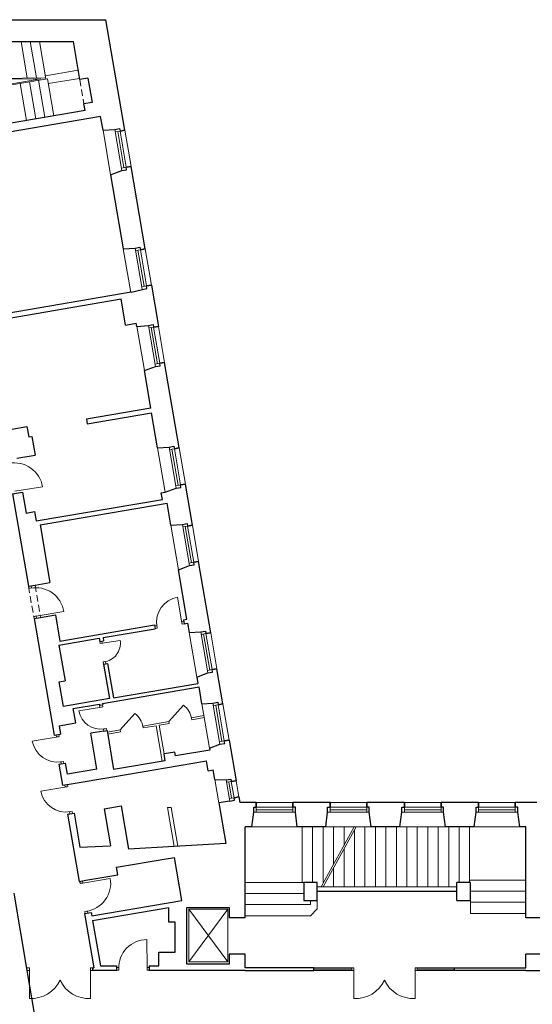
# Model space of a CAD drawing. Header units: centimetres. Extents: x 690840 to 714026, y 27673 to 40762.
# Tile 160 of 162: x 709645 to 709724, y 40516 to 40666. Entities that reach past the tile are written whole.
import ezdxf

# ---------------------------------------------------------------- set-up
doc = ezdxf.new("R2010")
doc.units = ezdxf.units.CM
doc.linetypes.add('DASHED', pattern=[19.05, 12.7, -6.35])
for name, color, linetype, lineweight in [('Drzwi i okna', 51, 'Continuous', 9), ('Przekrojowa', 253, 'Continuous', 25), ('Ramka', 255, 'Continuous', 9), ('Widokowa', 140, 'Continuous', 9)]:
    doc.layers.add(name, color=color, linetype=linetype, lineweight=lineweight)

# ---------------------------------------------------------------- blocks, each defined once
blk = doc.blocks.new('zw$2918')
at = {"layer": 'Drzwi i okna', "color": 0}
for p, q in [((1308.2, -1504.4), (1392.6, -1490.5)), ((1351.6, -1801.4), (1350.5, -1794.9)), ((1360.5, -1799.9), (1351.6, -1801.4)), ((1359.5, -1800.1), (1358.4, -1793.6)), ((1818.8, -1907), (1805.9, -1828.1)), ((1374.6, -1885.7), (1365.7, -1887.1)), ((1365.7, -1887.1), (1366.8, -1893.5)), ((1373.6, -1885.8), (1458, -1871.9)), ((1374.7, -1892.2), (1373.6, -1885.8)), ((1742.2, -1915), (1735.7, -1916.1)), ((1743.5, -1922.9), (1737, -1924)), ((1742, -1914), (1743.5, -1922.9)), ((1817.9, -1901.6), (1819.4, -1910.5)), ((1824.5, -1901.5), (1818.1, -1902.6)), ((1819.4, -1910.5), (1825.8, -1909.4)), ((1568.7, -1970.2), (1567.6, -1963.7)), ((1568.7, -1970.2), (1630.4, -1960.2)), ((1577.6, -1968.8), (1568.7, -1970.2)), ((1575.6, -1969), (1574.5, -1962.5)), ((1585.5, -2025.1), (1578.6, -2026.3)), ((1578.6, -2026.3), (1579.6, -2032.7)), ((1586.5, -2031.5), (1585.5, -2025.1)), ((1572.8, -2164.4), (1503.7, -2175.8)), ((1568.4, -2165.1), (1567.3, -2158.6)), ((1568.4, -2165.1), (1577.2, -2163.6)), ((1577.2, -2163.6), (1576.2, -2157.1)), ((1440.3, -2254.8), (1361.5, -2268.6)), ((1434.7, -2249.2), (1435.8, -2255.6)), ((1434.8, -2255.8), (1443.7, -2254.2)), ((1443.7, -2254.2), (1442.6, -2247.8)), ((1579.3, -2231.1), (1588.2, -2229.7)), ((1580.4, -2237.5), (1579.3, -2231.1)), ((1588.2, -2229.7), (1589.2, -2236.1)), ((1448.1, -2331.5), (1456.9, -2330)), ((1449.1, -2331.4), (1450.2, -2337.9)), ((1456.9, -2330), (1458.1, -2336.5)), ((1466.6, -2407.6), (1387.8, -2421.4)), ((1461, -2402), (1462.2, -2408.4)), ((1461.2, -2408.5), (1470, -2407)), ((1470, -2407), (1468.9, -2400.6)), ((1474.4, -2484.3), (1483.3, -2482.8)), ((1475.4, -2484.1), (1476.5, -2490.6)), ((1483.3, -2482.8), (1484.4, -2489.3)), ((1507.8, -2703.3), (1506.6, -2696.3)), ((1516.7, -2701.7), (1507.8, -2703.3)), ((1514.5, -2695), (1515.7, -2701.9)), ((1515.7, -2701.9), (1600, -2687.6)), ((1531.2, -2787.4), (1522.3, -2788.9)), ((1522.3, -2788.9), (1523.3, -2794.9)), ((1530.2, -2787.6), (1531.2, -2793.6)), ((1712.5, -2960), (1712.1, -2874.5)), ((1352.7, -2961.1), (1346.2, -2961.1)), ((1346.2, -2969.1), (1352.6, -2969.1)), ((1352.6, -2969.1), (1352.5, -3054.6)), ((1352.6, -2970.1), (1352.7, -2961.1)), ((1539.7, -2970.1), (1539.7, -2961.1)), ((1539.7, -2961.1), (1546.2, -2961.1)), ((1546.2, -2969.1), (1539.7, -2969.1)), ((1539.7, -2969.1), (1539.8, -3054.6)), ((1625.6, -2960.5), (1619, -2960.5)), ((1625.6, -2968.5), (1619, -2968.5)), ((1625.6, -2959.5), (1625.6, -2968.5)), ((1712.5, -2959), (1712.5, -2968)), ((1719, -2960), (1712.5, -2960)), ((1712.5, -2968), (1719, -2968)), ((2344.7, -2961.1), (2338.2, -2961.1)), ((2338.2, -2969.1), (2344.7, -2969.1)), ((2344.7, -2969.1), (2344.6, -3054.6)), ((2344.7, -2970.1), (2344.7, -2961.1)), ((2531.8, -2970.1), (2531.7, -2961.1)), ((2531.7, -2961.1), (2538.2, -2961.1)), ((2538.2, -2969.1), (2531.8, -2969.1)), ((2531.8, -2969.1), (2531.9, -3054.6))]:
    blk.add_line(p, q, dxfattribs=at)
at = {"layer": 'Drzwi i okna', "color": 0, "ltscale": 1.6}
for p, q in [((1778.9, -2208.5), (1823.5, -2158.4)), ((1630.6, -2233.8), (1675.1, -2183.8))]:
    blk.add_line(p, q, dxfattribs=at)
for centre, radius, start, end in [((1307, -1504.4), 86.7, 9.2331, 100.8437), ((1372.3, -1885.9), 86.7, 9.2331, 100.8437), ((1573.2, -1968.6), 57.8, 276.9522, 8.388), ((1787, -2208.6), 62, 8.3094, 53.9766), ((1638.7, -2234), 62, 8.3094, 53.9766), ((1514.5, -2702.3), 86.7, 278.1541, 9.7648), ((1712.3, -2961.3), 86.7, 90.1458, 181.7564), ((1359.1, -2959.4), 95.4, 266.0716, 335.8764), ((1533.3, -2959.4), 95.4, 204.1236, 273.9284), ((2351.1, -2959.4), 95.4, 266.0716, 335.8764), ((2525.3, -2959.4), 95.4, 204.1236, 273.9284)]:
    blk.add_arc(centre, radius, start, end, dxfattribs=at)
at = {"layer": 'Drzwi i okna', "color": 0}
for centre, radius, start, end in [((1819.3, -1904.7), 77.8, 99.9306, 189.3047), ((1357.5, -1809.3), 78.2, 277.7082, 281.0068), ((1741.5, -1918.6), 78.2, 7.6634, 10.962), ((1570.3, -2164.2), 67.5, 189.8932, 279.8733), ((1452.6, -2332), 78.2, 98.2531, 101.5517), ((1569.9, -2153.5), 78.2, 277.7578, 281.0564), ((1437.9, -2254.4), 77.8, 190.5203, 279.8944), ((1479, -2484.8), 78.2, 98.2531, 101.5517), ((1464.2, -2407.1), 77.8, 190.5203, 279.8944), ((1525.4, -2779.5), 78.2, 97.9911, 101.2896), ((1430.8, -2965.8), 78.2, 178.2653, 181.5639), ((1461.5, -2965.8), 78.2, 358.4361, 1.7347), ((1634.4, -2963.8), 78.2, 358.6209, 1.9195), ((2422.8, -2965.8), 78.2, 178.2653, 181.5639), ((2453.6, -2965.8), 78.2, 358.4361, 1.7347)]:
    blk.add_arc(centre, radius, start, end, dxfattribs=at)
at = {"layer": 'Przekrojowa', "color": 0, "ltscale": 1.6}
for p, q in [((1019, -63), (1586.8, -63)), ((1644.6, -401), (1586.8, -63)), ((1048.7, -129.9), (1487.3, -129.9)), ((1506.9, -246.1), (1487.3, -129.9)), ((1531.7, -241.8), (1506.9, -246.1)), ((1531.7, -241.8), (1544.4, -315.9)), ((1544.4, -315.9), (1519.4, -320.2)), ((1522.7, -340.3), (1519.4, -320.2)), ((1570.5, -359.3), (1154.5, -430.4)), ((1522.7, -340.3), (1231.6, -390.1)), ((1577.8, -400.7), (1570.5, -359.3)), ((1577.8, -400.7), (1613.9, -398.4)), ((1706.6, -763.8), (1663.4, -511.4)), ((1600.9, -536.9), (1635.4, -524.1)), ((1600.9, -536.9), (1639.6, -763.5)), ((1639.6, -763.5), (1676, -761.1)), ((1663.3, -896.3), (1247.4, -967.4)), ((1725.5, -874.2), (1747, -1000.4)), ((1242.1, -983.5), (1633.1, -916.7)), ((1646.8, -996.7), (1633.1, -916.7)), ((1646.8, -996.7), (1679.4, -991.1)), ((1681, -1001), (1679.4, -991.1)), ((1681, -1001), (1716.4, -997.7)), ((1810.6, -1372), (1765.9, -1110.8)), ((1704.1, -1135.7), (1737.9, -1123.4)), ((1723.7, -1250.3), (1704.1, -1135.7)), ((1723.7, -1250.3), (1526.9, -1284)), ((1526.9, -1284), (1529.3, -1298.8)), ((1529.3, -1298.8), (1726.2, -1265.1)), ((1744.4, -1371.7), (1726.2, -1265.1)), ((1298.9, -1314.7), (1345.2, -1306.8)), ((1345.2, -1306.8), (1350.6, -1338.3)), ((1350.6, -1338.3), (1360.5, -1336.6)), ((1360.5, -1336.6), (1370.3, -1393.8)), ((1744.4, -1371.7), (1780, -1369.3)), ((1314.1, -1403.4), (1370.3, -1393.8)), ((1767.7, -1507.6), (1801.4, -1495)), ((1851, -1608.5), (1829.5, -1482.4)), ((1301.4, -1512.1), (1331.8, -1506.9)), ((1301.4, -1512.1), (1349.9, -1795)), ((1331.8, -1506.9), (1342.8, -1571)), ((1373.3, -1595.2), (1759.2, -1529.2)), ((1755.8, -1509.6), (1767.7, -1507.6)), ((1759.2, -1529.2), (1755.8, -1509.6)), ((1385.2, -1607.3), (1773.4, -1541)), ((1784.9, -1608.2), (1773.4, -1541)), ((1342.8, -1571), (1368.4, -1566.6)), ((1368.4, -1566.6), (1373.3, -1595.2)), ((1385.2, -1607.3), (1415.4, -1783.7)), ((1784.9, -1608.2), (1820.4, -1605.9)), ((1808.1, -1744.1), (1841.9, -1731.6)), ((1834, -1895.8), (1808.1, -1744.1)), ((1907.2, -1936.8), (1869.9, -1718.9)), ((1349.9, -1795), (1369.8, -1791.6)), ((1369.8, -1791.6), (1415.4, -1783.8)), ((1366.8, -1893.5), (1386.7, -1890.1)), ((1366.8, -1893.5), (1427.9, -2250.3)), ((1386.7, -1890.1), (1432.3, -1882.3)), ((1432.3, -1882.3), (1445.9, -1962.2)), ((1823.8, -1897.6), (1834, -1895.8)), ((1445.9, -1962.2), (1735.1, -1912.7)), ((1577.8, -1951.8), (1737.1, -1924.6)), ((1735.1, -1912.7), (1737.1, -1924.6)), ((1823.8, -1897.6), (1825.8, -1909.4)), ((1825.8, -1909.4), (1836.1, -1907.7)), ((1836.1, -1907.7), (1841, -1936.4)), ((1443, -1974.9), (1566, -1953.8)), ((1566, -1953.8), (1567.6, -1963.7)), ((1577.8, -1951.8), (1579.5, -1961.7)), ((1841, -1936.4), (1876.5, -1934.1)), ((1443, -1974.9), (1461.8, -2084.3)), ((1567.6, -1963.7), (1579.5, -1961.7)), ((1579.5, -2032.7), (1591.3, -2030.7)), ((1579.5, -2032.7), (1597.6, -2138.1)), ((1591.3, -2030.7), (1609.4, -2136.1)), ((1864.2, -2072.4), (1898, -2059.9)), ((1864.2, -2072.4), (1867.6, -2092)), ((1944.4, -2154.6), (1926, -2047.2)), ((1443.8, -2087.3), (1461.8, -2084.3)), ((1456.6, -2162.2), (1443.8, -2087.3)), ((1576.5, -2153), (1871.2, -2102.6)), ((1609.4, -2136.1), (1867.6, -2092)), ((1880, -2154.2), (1871.2, -2102.6)), ((1597.6, -2138.1), (1456.6, -2162.2)), ((1486.8, -2168.3), (1566.6, -2154.7)), ((1566.6, -2154.7), (1567.3, -2158.6)), ((1567.3, -2158.6), (1577.1, -2156.9)), ((1576.5, -2153), (1577.1, -2156.9)), ((1880, -2154.2), (1913.8, -2152)), ((1494.4, -2212.7), (1486.8, -2168.3)), ((1443.7, -2221.3), (1494.4, -2212.7)), ((1443.7, -2221.3), (1448.1, -2246.9)), ((1427.9, -2250.3), (1448.1, -2246.9)), ((1580.4, -2237.5), (1540.9, -2244.3)), ((1559.1, -2353.8), (1540.9, -2244.3)), ((1580.4, -2237.5), (1590.2, -2235.8)), ((1590.2, -2235.8), (1610, -2355.2)), ((1903.1, -2289.6), (1935.3, -2277.7)), ((1963.3, -2265), (1984.5, -2389.1)), ((1797.7, -2301.8), (1764.2, -2307.5)), ((1767.8, -2328.2), (1764.2, -2307.5)), ((1799.8, -2313.6), (1797.7, -2301.8)), ((1904.2, -2295.8), (1799.8, -2313.6)), ((1903.1, -2289.6), (1904.2, -2295.8)), ((1443.1, -2339), (1463.3, -2335.6)), ((1443.1, -2339), (1454.1, -2403.1)), ((1468.9, -2369.2), (1463.3, -2335.6)), ((1607.4, -2376.9), (1894.2, -2327.9)), ((1767.8, -2328.2), (1610, -2355.2)), ((1899.4, -2358.5), (1894.2, -2327.9)), ((1559.1, -2353.8), (1468.9, -2369.2)), ((1474.3, -2399.7), (1607.4, -2376.9)), ((1899.4, -2358.5), (1914.5, -2355.9)), ((1919.6, -2385.9), (1914.5, -2355.9)), ((1454.1, -2403.1), (1474.3, -2399.7)), ((1919.6, -2385.9), (1953.9, -2386.5)), ((1581.5, -2474.7), (1632.8, -2465.9)), ((1632.8, -2465.9), (1655.4, -2598)), ((1965, -2451.5), (1931.8, -2457.2)), ((1931.8, -2457.2), (1952.9, -2580.6)), ((1931.8, -2457.2), (1932.7, -2462.3)), ((1993, -2438.8), (1993.9, -2444.3)), ((1993, -2438.8), (1995.8, -2455.3)), ((2046.2, -2455.3), (1995.8, -2455.3)), ((2272.2, -2455.3), (2158.2, -2455.3)), ((2499.2, -2455.3), (2384.2, -2455.3)), ((2726.2, -2455.3), (2611.2, -2455.3)), ((2903.8, -2455.3), (2838.2, -2455.3)), ((1469.3, -2491.8), (1489.5, -2488.4)), ((1469.3, -2491.8), (1504.5, -2696.8)), ((1489.5, -2488.4), (1507.2, -2591.9)), ((1581.5, -2474.7), (1599.9, -2582.3)), ((2032.6, -2530.3), (2038.4, -2485.1)), ((2171.7, -2530.3), (2166, -2485.1)), ((2258.6, -2530.3), (2264.4, -2485.1)), ((2397.7, -2530.3), (2392, -2485.1)), ((2485.6, -2530.3), (2491.4, -2485.1)), ((2624.7, -2530.3), (2619, -2485.1)), ((2712.6, -2530.3), (2718.4, -2485.1)), ((2851.7, -2530.3), (2846, -2485.1)), ((2011.9, -2808.1), (2011.9, -2530.3)), ((2032.6, -2530.3), (2011.9, -2530.3)), ((2258.6, -2530.3), (2171.7, -2530.3)), ((2485.6, -2530.3), (2397.7, -2530.3)), ((2712.6, -2530.3), (2624.7, -2530.3)), ((2870.9, -2530.3), (2851.7, -2530.3)), ((2870.9, -2808.1), (2870.9, -2530.3)), ((1599.9, -2582.3), (1600.9, -2588.2)), ((1952.9, -2580.6), (1795.1, -2589.8)), ((1507.2, -2591.9), (1600.9, -2588.2)), ((1795.1, -2589.8), (1655.4, -2598)), ((1619.4, -2653.9), (1764.3, -2629.1)), ((1764.3, -2629.1), (1795.8, -2623.7)), ((1818.2, -2754.8), (1795.8, -2623.7)), ((1524.7, -2693.4), (1623.2, -2676.5)), ((1623.2, -2676.5), (1619.4, -2653.9)), ((1504.5, -2696.8), (1524.7, -2693.4)), ((2191.9, -2699.8), (2191.9, -2754.8)), ((2232.9, -2699.8), (2191.9, -2699.8)), ((2232.9, -2754.8), (2232.9, -2699.8)), ((2659.9, -2754.8), (2659.9, -2699.8)), ((2700.9, -2699.8), (2659.9, -2699.8)), ((2700.9, -2754.8), (2700.9, -2699.8)), ((1346.2, -2969.1), (1305.8, -2732.9)), ((2232.9, -2726.8), (2659.9, -2726.8)), ((1543.2, -2801.8), (1818.2, -2754.8)), ((2191.9, -2754.8), (2232.9, -2754.8)), ((2659.9, -2754.8), (2700.9, -2754.8)), ((1521.4, -2795.4), (1541.5, -2792)), ((1521.4, -2795.4), (1549.7, -2961.1)), ((1541.6, -2791.9), (1543.2, -2801.8)), ((1545.7, -2816.2), (1778.5, -2776.4)), ((1778.5, -2821.3), (1778.5, -2776.4)), ((1834.3, -2949.8), (1834.3, -2777)), ((1834.3, -2777), (1963.9, -2777)), ((1963.9, -2777), (1963.9, -2808.1)), ((1545.7, -2816.2), (1569.5, -2955.1)), ((1798.5, -2821.3), (1778.5, -2821.3)), ((1798.5, -2913.3), (1798.5, -2821.3)), ((2011.9, -2808.1), (1963.9, -2808.1)), ((2918.9, -2808.1), (2870.9, -2808.1)), ((1748.5, -2955.1), (1748.5, -2913.3)), ((1748.5, -2913.3), (1798.5, -2913.3)), ((2011.9, -2919.1), (1963.9, -2919.1)), ((1963.9, -2919.1), (1963.9, -2949.8)), ((2011.9, -2961.1), (2011.9, -2919.1)), ((2870.9, -2961.1), (2870.9, -2919.1)), ((2918.9, -2919.1), (2870.9, -2919.1)), ((1344.5, -2969.1), (1368.1, -3107.1)), ((1346.2, -2969.1), (1344.5, -2969.1)), ((1546.2, -2969.1), (1546.2, -2961.1)), ((1546.2, -2961.1), (1549.7, -2961.1)), ((1619, -2969.1), (1546.2, -2969.1)), ((1569.5, -2955.1), (1619, -2955.1)), ((1619, -2955.1), (1619, -2969.1)), ((1719, -2955.1), (1748.5, -2955.1)), ((1719, -2955.1), (1719, -2969.1)), ((1787.9, -2969.1), (1719, -2969.1)), ((2011.9, -2969.1), (1787.9, -2969.1)), ((1963.9, -2949.8), (1834.3, -2949.8)), ((1999.9, -2969.1), (1996.9, -2969.1)), ((2222.8, -2961.1), (2011.9, -2961.1)), ((2011.9, -2969.1), (2222.8, -2969.1)), ((2222.8, -2969.1), (2222.8, -2961.1)), ((2652.8, -2969.1), (2652.8, -2961.1)), ((2652.8, -2961.1), (2870.9, -2961.1)), ((2870.9, -2969.1), (2652.8, -2969.1)), ((2870.9, -2969.1), (3128.8, -2969.1))]:
    blk.add_line(p, q, dxfattribs=at)
at = {"layer": 'Przekrojowa', "color": 0}
for p, q in [((1613.9, -398.4), (1628.5, -395.9)), ((1628.5, -395.9), (1629.8, -403.6)), ((1629.8, -403.6), (1644.6, -401)), ((1644.6, -401), (1629.8, -403.6)), ((1648.7, -513.9), (1663.4, -511.4)), ((1663.4, -511.4), (1648.7, -513.9)), ((1635.4, -524.1), (1650, -521.6)), ((1650, -521.6), (1648.7, -513.9)), ((1676, -761.1), (1690.5, -758.6)), ((1690.5, -758.6), (1691.9, -766.3)), ((1691.9, -766.3), (1706.6, -763.8)), ((1706.6, -763.8), (1691.9, -766.3)), ((1663.3, -896.3), (1712, -884.4)), ((1710.7, -876.7), (1725.5, -874.2)), ((1725.5, -874.2), (1710.7, -876.7)), ((1712, -884.4), (1710.7, -876.7)), ((1716.4, -997.7), (1731, -995.2)), ((1731, -995.2), (1732.3, -1002.9)), ((1732.3, -1002.9), (1747, -1000.4)), ((1747, -1000.4), (1732.3, -1002.9)), ((1751.2, -1113.3), (1765.9, -1110.8)), ((1765.9, -1110.8), (1751.2, -1113.3)), ((1752.5, -1120.9), (1751.2, -1113.3)), ((1737.9, -1123.4), (1752.5, -1120.9)), ((1780, -1369.3), (1794.5, -1366.8)), ((1794.5, -1366.8), (1795.9, -1374.5)), ((1795.9, -1374.5), (1810.6, -1372)), ((1810.6, -1372), (1795.9, -1374.5)), ((1801.4, -1495), (1816, -1492.5)), ((1814.7, -1484.9), (1829.5, -1482.4)), ((1829.5, -1482.4), (1814.7, -1484.9)), ((1816, -1492.5), (1814.7, -1484.9)), ((1820.4, -1605.9), (1835, -1603.4)), ((1835, -1603.4), (1836.3, -1611.1)), ((1836.3, -1611.1), (1851, -1608.5)), ((1851, -1608.5), (1836.3, -1611.1)), ((1841.9, -1731.6), (1856.5, -1729.1)), ((1855.2, -1721.5), (1869.9, -1718.9)), ((1869.9, -1718.9), (1855.2, -1721.5)), ((1856.5, -1729.1), (1855.2, -1721.5)), ((1876.5, -1934.1), (1891.1, -1931.7)), ((1891.1, -1931.7), (1892.4, -1939.3)), ((1892.4, -1939.3), (1907.2, -1936.8)), ((1907.2, -1936.8), (1892.4, -1939.3)), ((1898, -2059.9), (1912.6, -2057.4)), ((1911.3, -2049.7), (1926, -2047.2)), ((1926, -2047.2), (1911.3, -2049.7)), ((1912.6, -2057.4), (1911.3, -2049.7)), ((1913.8, -2152), (1928.4, -2149.5)), ((1928.4, -2149.5), (1929.7, -2157.2)), ((1929.7, -2157.2), (1944.4, -2154.6)), ((1944.4, -2154.6), (1929.7, -2157.2)), ((1935.3, -2277.7), (1949.9, -2275.2)), ((1948.6, -2267.6), (1963.3, -2265)), ((1963.3, -2265), (1948.6, -2267.6)), ((1949.9, -2275.2), (1948.6, -2267.6)), ((1953.9, -2386.5), (1968.5, -2384)), ((1953.9, -2386.5), (1968.5, -2384)), ((1968.5, -2384), (1969.8, -2391.6)), ((1969.8, -2391.6), (1984.5, -2389.1)), ((1984.5, -2389.1), (1969.8, -2391.6)), ((1965, -2451.5), (1979.6, -2449)), ((1978.3, -2441.4), (1993, -2438.8)), ((1993, -2438.8), (1978.3, -2441.4)), ((1979.6, -2449), (1978.3, -2441.4)), ((2046.2, -2470.3), (2046.2, -2455.3)), ((2046.2, -2455.3), (2046.2, -2470.3)), ((2158.2, -2470.3), (2158.2, -2455.3)), ((2158.2, -2455.3), (2158.2, -2470.3)), ((2272.2, -2470.3), (2272.2, -2455.3)), ((2272.2, -2455.3), (2272.2, -2470.3)), ((2384.2, -2470.3), (2384.2, -2455.3)), ((2384.2, -2455.3), (2384.2, -2470.3)), ((2499.2, -2470.3), (2499.2, -2455.3)), ((2499.2, -2455.3), (2499.2, -2470.3)), ((2611.2, -2470.3), (2611.2, -2455.3)), ((2611.2, -2455.3), (2611.2, -2470.3)), ((2726.2, -2470.3), (2726.2, -2455.3)), ((2726.2, -2455.3), (2726.2, -2470.3)), ((2838.2, -2470.3), (2838.2, -2455.3)), ((2838.2, -2455.3), (2838.2, -2470.3)), ((2038.4, -2485.1), (2038.4, -2470.3)), ((2038.4, -2470.3), (2046.2, -2470.3)), ((2166, -2470.3), (2158.2, -2470.3)), ((2166, -2485.1), (2166, -2470.3)), ((2264.4, -2485.1), (2264.4, -2470.3)), ((2264.4, -2470.3), (2272.2, -2470.3)), ((2392, -2470.3), (2384.2, -2470.3)), ((2392, -2485.1), (2392, -2470.3)), ((2491.4, -2485.1), (2491.4, -2470.3)), ((2491.4, -2470.3), (2499.2, -2470.3)), ((2619, -2470.3), (2611.2, -2470.3)), ((2619, -2485.1), (2619, -2470.3)), ((2718.4, -2485.1), (2718.4, -2470.3)), ((2718.4, -2470.3), (2726.2, -2470.3)), ((2846, -2470.3), (2838.2, -2470.3)), ((2846, -2485.1), (2846, -2470.3))]:
    blk.add_line(p, q, dxfattribs=at)
at = {"layer": 'Widokowa', "color": 0, "ltscale": 1.6}
for p, q in [((1327, -129.9), (1346, -241.4)), ((1355.4, -129.9), (1374.4, -241.1)), ((1383.8, -129.9), (1403.3, -244.3)), ((1401.5, -234.5), (1501.9, -217.7)), ((1123.6, -243.8), (1402.8, -240.8)), ((1124.1, -246.8), (1387.5, -243.9)), ((1387.5, -243.9), (1131.1, -287.8)), ((1407.6, -243.5), (1131.6, -290.7)), ((1324.8, -257.7), (1344.2, -370.8)), ((1352.4, -253), (1371.8, -366.1)), ((1380, -248.3), (1399.4, -361.4)), ((1407.6, -243.5), (1427, -356.7)), ((1410.2, -258.4), (1506.2, -242.4)), ((1600.9, -536.9), (1577.8, -400.7)), ((1663.4, -511.4), (1644.6, -401)), ((1662.4, -896.5), (1639.6, -763.5)), ((1725.5, -874.2), (1706.6, -763.8)), ((1704.1, -1135.7), (1680.9, -1000.1)), ((1765.9, -1110.8), (1747, -1000.4)), ((1767.6, -1507.4), (1744.4, -1371.7)), ((1829.5, -1482.4), (1810.6, -1372)), ((1808.1, -1744.1), (1784.9, -1608.2)), ((1869.9, -1718.9), (1851, -1608.5)), ((1864.2, -2072.4), (1841, -1936.4)), ((1926, -2047.2), (1907.2, -1936.8)), ((1903.1, -2289.6), (1880, -2154.2)), ((1963.3, -2265), (1944.4, -2154.6)), ((1886.2, -2190.1), (1847.9, -2196.7)), ((1848.9, -2202.6), (1847.9, -2196.7)), ((1887.1, -2196.1), (1848.9, -2202.6)), ((1778.9, -2208.5), (1699.5, -2222)), ((1700.6, -2228), (1699.5, -2222)), ((1740.3, -2221.2), (1700.6, -2228)), ((1758.9, -2329.8), (1740.3, -2221.2)), ((1779.9, -2214.4), (1749.2, -2219.6)), ((1764.2, -2307.5), (1749.2, -2219.6)), ((1779.9, -2214.4), (1778.9, -2208.5)), ((1630.6, -2233.8), (1591, -2240.6)), ((1631.6, -2239.8), (1592, -2246.5)), ((1631.6, -2239.8), (1630.6, -2233.8)), ((1919.6, -2385.9), (1931.8, -2457.2)), ((1984.5, -2389.1), (1993, -2438.8)), ((2158.2, -2455.3), (2046.2, -2455.3)), ((2384.2, -2455.3), (2272.2, -2455.3)), ((2611.2, -2455.3), (2499.2, -2455.3)), ((2838.2, -2455.3), (2726.2, -2455.3)), ((1774.9, -2471.5), (1785.9, -2470.9)), ((1774.9, -2471.5), (1795.2, -2589.8)), ((1785.9, -2470.9), (1806.1, -2589.2)), ((2177.2, -2530.3), (2027.2, -2530.3)), ((2186.6, -2699.8), (2186.6, -2530.3)), ((2218.6, -2699.8), (2218.6, -2530.3)), ((2244.5, -2713.9), (2345.7, -2530.3)), ((2250.6, -2702.8), (2250.6, -2530.3)), ((2250.6, -2713.9), (2351.9, -2530.3)), ((2403.2, -2530.3), (2253.2, -2530.3)), ((2282.6, -2644.8), (2282.6, -2530.3)), ((2314.6, -2586.8), (2314.6, -2530.3)), ((2346.6, -2713.9), (2346.6, -2539.8)), ((2378.6, -2713.9), (2378.6, -2530.3)), ((2410.6, -2713.9), (2410.6, -2530.3)), ((2442.6, -2713.9), (2442.6, -2530.3)), ((2474.6, -2713.9), (2474.6, -2530.3)), ((2630.2, -2530.3), (2480.2, -2530.3)), ((2506.6, -2713.9), (2506.6, -2530.3)), ((2538.6, -2713.9), (2538.6, -2530.3)), ((2570.6, -2713.9), (2570.6, -2530.3)), ((2602.6, -2713.9), (2602.6, -2530.3)), ((2634.6, -2713.9), (2634.6, -2530.3)), ((2666.6, -2699.8), (2666.6, -2530.3)), ((2698.6, -2699.8), (2698.6, -2530.3)), ((2870.9, -2530.3), (2707.2, -2530.3)), ((2314.6, -2713.9), (2314.6, -2597.8)), ((2282.6, -2713.9), (2282.6, -2655.9)), ((2191.9, -2699.8), (2013.9, -2699.8)), ((2191.9, -2699.8), (2186.6, -2699.8)), ((2868.9, -2692.9), (2698.6, -2692.9)), ((2191.9, -2733.8), (2013.9, -2733.8)), ((2232.9, -2713.9), (2659.9, -2713.9)), ((2868.9, -2726.9), (2700.9, -2726.9)), ((2212.4, -2767.8), (2013.9, -2767.8)), ((2212.4, -2767.8), (2212.4, -2754.8)), ((2232.9, -2754.8), (2232.9, -2781.2)), ((2700.9, -2754.8), (2700.9, -2794.9)), ((2868.9, -2760.9), (2700.9, -2760.9)), ((1959.8, -2781.8), (1840.2, -2943)), ((1959.8, -2943), (1840.2, -2781.8)), ((1959.8, -2781.8), (1840.2, -2781.8)), ((1840.2, -2781.8), (1840.2, -2943)), ((1959.8, -2943), (1959.8, -2781.8)), ((2232.9, -2781.2), (2212.4, -2801.8)), ((2868.9, -2794.9), (2700.9, -2794.9)), ((2212.4, -2801.8), (2013.9, -2801.8)), ((1840.2, -2943), (1959.8, -2943)), ((2222.8, -2961.1), (2338.2, -2961.1)), ((2222.8, -2965.1), (2338.2, -2965.1)), ((2222.8, -2969.1), (2338.2, -2969.1)), ((2338.2, -2961.1), (2338.2, -2969.1)), ((2538.2, -2961.1), (2652.8, -2961.1)), ((2538.2, -2961.1), (2538.2, -2969.1)), ((2538.2, -2965.1), (2652.8, -2965.1)), ((2538.2, -2969.1), (2652.8, -2969.1))]:
    blk.add_line(p, q, dxfattribs=at)
at = {"layer": 'Widokowa', "color": 0, "linetype": 'DASHED', "ltscale": 1.6}
for p, q in [((1506.9, -246.1), (1519.4, -320.2)), ((1349.9, -1795), (1366.8, -1893.5)), ((1369.8, -1791.6), (1386.7, -1890.1))]:
    blk.add_line(p, q, dxfattribs=at)
at = {"layer": 'Widokowa', "color": 0}
for p, q in [((1613.9, -398.4), (1635.4, -524.1)), ((1629.8, -403.6), (1615.2, -406)), ((1622.5, -404.8), (1641.4, -515.2)), ((1629.8, -403.3), (1648.7, -513.9)), ((1648.7, -513.9), (1634.1, -516.4)), ((1676, -761.1), (1697.5, -886.9)), ((1691.9, -766.3), (1677.3, -768.8)), ((1684.6, -767.5), (1703.4, -877.9)), ((1691.8, -766.1), (1710.7, -876.7)), ((1710.7, -876.7), (1696.1, -879.2)), ((1716.4, -997.7), (1737.9, -1123.4)), ((1732.3, -1002.9), (1717.7, -1005.4)), ((1725, -1004.1), (1743.9, -1114.5)), ((1732.3, -1002.6), (1751.2, -1113.3)), ((1751.2, -1113.3), (1736.6, -1115.8)), ((1780, -1369.3), (1801.4, -1495)), ((1795.9, -1374.5), (1781.3, -1377)), ((1788.6, -1375.7), (1807.4, -1486.1)), ((1795.8, -1374.3), (1814.7, -1484.9)), ((1814.7, -1484.9), (1800.1, -1487.4)), ((1820.4, -1605.9), (1841.9, -1731.6)), ((1836.3, -1611.1), (1821.7, -1613.6)), ((1829, -1612.3), (1847.9, -1722.7)), ((1836.3, -1610.8), (1855.2, -1721.5)), ((1855.2, -1721.5), (1840.6, -1724)), ((1876.5, -1934.1), (1898, -2059.9)), ((1892.4, -1939.3), (1877.8, -1941.8)), ((1885.1, -1940.6), (1904, -2051)), ((1892.4, -1939.1), (1911.3, -2049.7)), ((1911.3, -2049.7), (1896.7, -2052.2)), ((1913.8, -2152), (1935.3, -2277.7)), ((1929.7, -2157.2), (1915.1, -2159.7)), ((1922.4, -2158.4), (1941.3, -2268.8)), ((1929.6, -2156.9), (1948.6, -2267.6)), ((1948.6, -2267.6), (1934, -2270)), ((1965, -2451.5), (1953.9, -2386.5)), ((1969.8, -2391.6), (1955.2, -2394.1)), ((1971, -2442.6), (1962.5, -2392.9)), ((1978.3, -2441.6), (1969.8, -2391.6)), ((1978.3, -2441.4), (1963.7, -2443.9)), ((2038.4, -2485.1), (2166, -2485.1)), ((2046, -2470.3), (2158.2, -2470.3)), ((2046.2, -2470.3), (2046.2, -2485.1)), ((2046.2, -2477.7), (2158.2, -2477.7)), ((2158.2, -2470.3), (2158.2, -2485.1)), ((2264.4, -2485.1), (2392, -2485.1)), ((2272, -2470.3), (2384.2, -2470.3)), ((2272.2, -2470.3), (2272.2, -2485.1)), ((2272.2, -2477.7), (2384.2, -2477.7)), ((2384.2, -2470.3), (2384.2, -2485.1)), ((2491.4, -2485.1), (2619, -2485.1)), ((2499, -2470.3), (2611.2, -2470.3)), ((2499.2, -2470.3), (2499.2, -2485.1)), ((2499.2, -2477.7), (2611.2, -2477.7)), ((2611.2, -2470.3), (2611.2, -2485.1)), ((2718.4, -2485.1), (2846, -2485.1)), ((2726, -2470.3), (2838.2, -2470.3)), ((2726.2, -2470.3), (2726.2, -2485.1)), ((2726.2, -2477.7), (2838.2, -2477.7)), ((2838.2, -2470.3), (2838.2, -2485.1))]:
    blk.add_line(p, q, dxfattribs=at)

msp = doc.modelspace()

# ---------------------------------------------------------------- block references
at = {"layer": 'Ramka', "color": 251, "xscale": 0.05, "yscale": 0.05, "zscale": 0.05}
msp.add_blockref('zw$2918', (709579.26, 40669.34), dxfattribs=at)

doc.saveas('drawing.dxf')
